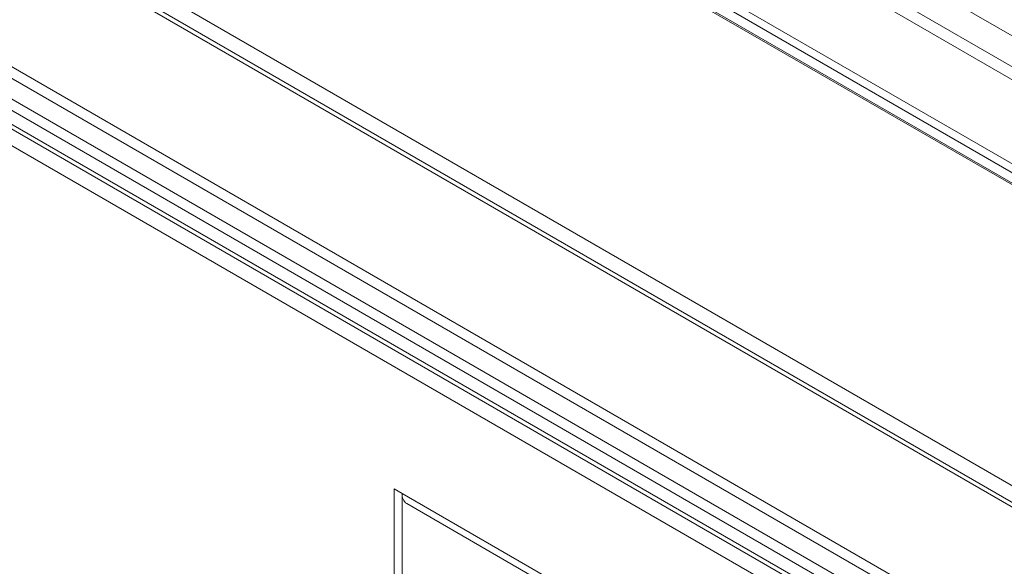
# Model space of a CAD drawing. Header units: millimetres. Extents: x 0 to 1118, y 0 to 864.
# Tile 16 of 256: x 184 to 219, y 231 to 251. Entities that reach past the tile are written whole.
import ezdxf

# ---------------------------------------------------------------- set-up
doc = ezdxf.new("R2010")
doc.units = ezdxf.units.MM

msp = doc.modelspace()

# ---------------------------------------------------------------- linework, layer by layer
at = {"color": 9, "linetype": 'Continuous', "lineweight": 15}
for p, q in [((305.52, 200.666), (187.45, 268.826)), ((187.132, 267.905), (305.52, 199.561)), ((305.52, 199.099), (187.079, 267.474)), ((187.079, 264.457), (305.52, 196.083)), ((305.52, 195.768), (187.079, 264.142)), ((187.266, 263.654), (305.52, 195.388)), ((315.939, 177.776), (184.79, 253.487)), ((185.826, 253.654), (315.08, 179.037))]:
    msp.add_line(p, q, dxfattribs=at)
at = {"color": 7, "linetype": 'Continuous', "lineweight": 15}
for p, q in [((187.307, 263.583), (305.52, 195.341)), ((187.307, 263.583), (305.52, 195.341)), ((315.753, 178.052), (185.04, 253.511)), ((180.517, 251.02), (312.516, 174.818)), ((312.266, 174.554), (180.267, 250.756)), ((179.944, 250.196), (311.943, 173.995)), ((311.839, 173.646), (179.84, 249.848)), ((179.84, 249.353), (311.839, 173.152)), ((179.944, 249.124), (311.943, 172.923)), ((179.684, 248.678), (312.491, 172.01)), ((197.382, 234.081), (197.383, 234.082)), ((197.664, 233.917), (197.382, 234.081)), ((197.382, 194.397), (197.382, 234.081)), ((197.383, 234.082), (197.666, 233.918)), ((197.664, 233.917), (197.666, 233.918)), ((197.664, 194.233), (197.664, 233.917)), ((197.666, 233.918), (249.462, 204.017)), ((197.832, 233.552), (249.46, 203.748))]:
    msp.add_line(p, q, dxfattribs=at)
msp.add_arc((198.069, 233.88), 0.404, 174.5293, 234.1585, dxfattribs=at)

doc.saveas('drawing.dxf')
